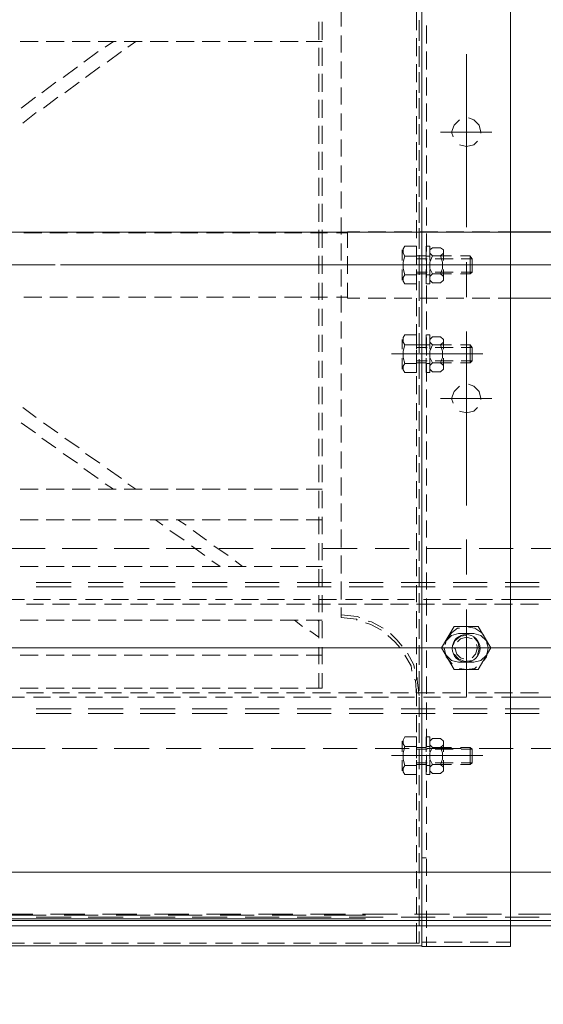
# Model space of a CAD drawing. Header units: millimetres. Extents: x -1574 to 74790, y -2818 to 13830.
# Tile 8 of 92: x 6283 to 6453, y 1398 to 1720. Entities that reach past the tile are written whole.
import ezdxf

# ---------------------------------------------------------------- set-up
doc = ezdxf.new("R2010")
doc.units = ezdxf.units.MM
doc.header["$MEASUREMENT"] = 0
doc.layers.get('0').update_dxf_attribs({"lineweight": 5})
doc.layers.add('A-CEILING-02', color=7, linetype='Continuous', lineweight=5, true_color=0xf27172)
doc.layers.add('RCP LAYOUT', color=9, linetype='Continuous', lineweight=13, true_color=0x808080)
doc.layers.add('ACMV-EQP-CHW', color=30, linetype='Continuous', true_color=0xff7f00)

# ---------------------------------------------------------------- blocks, each defined once
blk = doc.blocks.new('XR-CP-DS')
at = {"layer": 'A-CEILING-02', "true_color": 0x808080}
h = blk.add_hatch(dxfattribs=at)
h.set_pattern_fill('_USER', color=8, scale=600, double=1, pattern_type=0)
h.set_pattern_definition([(0, (9805, 1050), (0, 600), []), (90, (9805, 1050), (-600, 4e-14), [])])
h.paths.add_polyline_path([(200, 1050), (200, 2970), (4245, 2970), (4245, 3620), (5835, 3620), (5835, 2970), (9805, 2970), (9805, 1050)])
blk = doc.blocks.new('AHU-7.5TR-CARRIER')
at = {"layer": 'ACMV-EQP-CHW', "lineweight": 15}
for points in [[(-717.74, -237.83), (675.96, -237.83), (675.96, 0)], [(-718.91, -222.03), (704.92, -222.03), (704.92, -38.61)], [(-284.79, -213.55), (-284.79, -621.93)], [(-284.79, -213.55), (-255.82, -213.55)], [(-284.79, -215.01), (-280.11, -215.01)], [(-277.47, -215.01), (-271.63, -215.01)], [(-268.98, -215.01), (-263.15, -215.01)], [(-260.51, -215.01), (-255.82, -215.01)], [(-257.3, -213.55), (-257.3, -216.77)], [(-255.82, -213.55), (-255.82, -621.93)], [(-255.82, -213.84), (85.27, -213.84)], [(-255.82, -624.27), (-255.82, -213.84)], [(-254.07, -214.72), (-254.95, -214.72), (-247.92, -214.72)], [(-254.95, -218.52), (-254.95, -214.72)], [(-254.95, -214.72), (-254.95, -217.65)], [(-254.07, -214.72), (-254.07, -221.15)], [(-245, -214.72), (-239.45, -214.72)], [(-236.52, -214.72), (-230.96, -214.72)], [(-228.04, -214.72), (-222.48, -214.72)], [(-219.55, -214.72), (-213.99, -214.72)], [(-211.07, -214.72), (-205.51, -214.72)], [(-202.59, -214.72), (-197.03, -214.72)], [(-194.1, -214.72), (-188.55, -214.72)], [(-185.62, -214.72), (-180.06, -214.72)], [(-177.13, -214.72), (-171.58, -214.72)], [(-168.65, -214.72), (-163.09, -214.72)], [(-160.17, -214.72), (-154.61, -214.72)], [(-151.68, -214.72), (-146.13, -214.72)], [(-143.2, -214.72), (-137.64, -214.72)], [(-134.72, -214.72), (-129.16, -214.72)], [(-126.23, -214.72), (-120.67, -214.72)], [(-717.74, -220.27), (678.59, -220.27)], [(-257.3, -219.69), (-257.3, -225.25)], [(-254.95, -220.58), (-254.95, -226.13)], [(-254.95, -227), (-254.95, -221.45)], [(-287.42, -224.08), (-298.83, -224.08)], [(-270.44, -224.08), (-281.87, -224.08)], [(-253.49, -224.08), (-264.9, -224.08)], [(-254.07, -224.08), (-254.07, -229.64)], [(-236.52, -224.08), (-247.92, -224.08)], [(-237.4, -222.62), (67.13, -222.62)], [(-237.4, -223.79), (-223.94, -223.79)], [(-219.55, -224.08), (-230.97, -224.08)], [(-218.09, -223.79), (-206.97, -223.79)], [(-202.59, -224.08), (-213.71, -224.08)], [(-201.12, -223.79), (-190.01, -223.79)], [(-185.61, -224.08), (-196.73, -224.08)], [(-184.15, -223.79), (-173.04, -223.79)], [(-168.65, -224.08), (-179.77, -224.08)], [(-167.19, -223.79), (-156.07, -223.79)], [(-151.68, -224.08), (-162.8, -224.08)], [(-150.22, -223.79), (-139.11, -223.79)], [(-134.72, -224.08), (-145.83, -224.08)], [(-133.26, -223.79), (-122.13, -223.79)], [(-117.75, -224.08), (-128.87, -224.08)], [(-257.3, -228.18), (-257.3, -233.74)], [(-254.95, -229.05), (-254.95, -234.61)], [(-254.95, -235.49), (-254.95, -229.93)], [(-254.07, -232.56), (-254.07, -238.12)], [(-257.3, -236.66), (-257.3, -242.22)], [(-254.95, -237.54), (-254.95, -243.09)], [(-254.95, -243.98), (-254.95, -238.41)], [(-257.29, -242.51), (-255.82, -242.51)], [(-254.07, -241.05), (-254.07, -246.61)], [(-257.3, -245.14), (-257.3, -250.71)], [(-254.95, -246.02), (-254.95, -251.58)], [(-254.95, -252.46), (-254.95, -246.9)], [(-254.07, -249.53), (-254.07, -255.1)], [(-257.3, -253.63), (-257.3, -259.19)], [(-254.95, -254.5), (-254.95, -260.06)], [(-254.95, -260.94), (-254.95, -255.38)], [(-254.07, -258.02), (-254.07, -263.57)], [(-257.3, -262.11), (-257.3, -267.67)], [(-254.95, -262.99), (-254.95, -268.55)], [(-254.95, -269.43), (-254.95, -263.87)], [(-254.07, -266.5), (-254.07, -272.05)], [(-258.46, -269.72), (-258.46, -274.39)], [(-258.46, -269.72), (-257.3, -269.72)], [(-257.29, -274.4), (-257.29, -269.72)], [(-254.07, -274.4), (-254.07, -269.72)], [(-250.27, -269.72), (-254.07, -269.72)], [(-250.27, -272.64), (-249.69, -271.76), (-249.69, -270.59), (-250.27, -269.72)], [(-271.62, -278.49), (-271.62, -272.93), (-272.21, -273.52)], [(-268.41, -272.93), (-271.62, -272.93)], [(-259.92, -272.93), (-265.49, -272.93)], [(-261.97, -272.93), (-262.85, -272.06), (-262.85, -270.88), (-261.97, -270.01)], [(-262.85, -274.4), (-262.85, -271.17)], [(-259.34, -272.93), (-261.97, -272.93), (-262.56, -274.69), (-262.56, -276.74), (-261.97, -278.49), (-259.34, -278.49)], [(-259.34, -270.01), (-258.46, -270.88), (-258.46, -272.05), (-259.34, -272.93), (-258.46, -274.69), (-258.46, -276.73), (-259.34, -278.49), (-258.46, -279.37), (-258.46, -280.54), (-259.34, -281.42), (-261.97, -281.42)], [(-261.97, -270.01), (-259.34, -270.01)], [(-258.46, -274.4), (-258.46, -271.17)], [(-257.3, -272.64), (-258.46, -272.64)], [(-257.3, -270.59), (-257.3, -276.14)], [(-254.07, -272.93), (-257, -272.93)], [(-254.95, -271.47), (-254.95, -277.03)], [(-254.95, -277.91), (-254.95, -272.35)], [(-250.27, -278.78), (-249.69, -276.74), (-249.69, -274.69), (-250.27, -272.64), (-254.07, -272.64)], [(-249.39, -274.4), (-249.39, -270.88)], [(-245.89, -275.86), (-275.72, -275.86)], [(-268.7, -273.52), (-272.21, -273.52)], [(-271.62, -278.49), (-272.21, -277.91), (-272.21, -273.52)], [(-260.22, -273.52), (-266.07, -273.52)], [(-262.85, -275.86), (-250.26, -275.86)], [(-253.78, -275.86), (-261.97, -275.86)], [(-254.07, -273.52), (-257.59, -273.52)], [(-254.07, -274.98), (-254.07, -280.54)], [(-291.52, -278.2), (-302.64, -278.2)], [(-274.54, -278.2), (-285.66, -278.2)], [(-268.7, -277.91), (-272.21, -277.91)], [(-268.41, -278.49), (-271.62, -278.49)], [(-257.58, -278.2), (-268.7, -278.2)], [(-260.22, -277.91), (-266.07, -277.91)], [(-259.92, -278.49), (-265.49, -278.49)], [(-262.85, -280.25), (-262.85, -277.03)], [(-261.97, -281.42), (-262.85, -280.54), (-262.85, -279.37), (-261.97, -278.49)], [(-258.46, -277.03), (-258.46, -282.01)], [(-258.46, -280.25), (-258.46, -277.03)], [(-257.3, -278.78), (-258.46, -278.78)], [(-254.07, -277.91), (-257.59, -277.91)], [(-257.3, -279.08), (-257.3, -284.63)], [(-257.29, -282), (-257.29, -277.03)], [(-254.07, -278.49), (-257, -278.49)], [(-254.07, -282), (-254.07, -277.03)], [(-254.07, -278.78), (-250.27, -278.78), (-249.69, -279.66), (-249.69, -280.83), (-250.27, -282), (-254.07, -282)], [(-240.61, -278.2), (-251.73, -278.2)], [(-249.39, -280.54), (-249.39, -277.03)], [(-223.64, -278.2), (-234.77, -278.2)], [(-206.68, -278.2), (-217.79, -278.2)], [(-189.71, -278.2), (-200.83, -278.2)], [(-172.45, -278.2), (-183.86, -278.2)], [(-155.49, -278.2), (-166.9, -278.2)], [(-138.52, -278.2), (-149.93, -278.2)], [(-121.55, -278.2), (-132.96, -278.2)], [(-258.46, -282), (-257.3, -282)], [(-254.95, -279.96), (-254.95, -285.51)], [(-254.95, -286.39), (-254.95, -280.83)], [(-254.07, -283.46), (-254.07, -289.02)], [(-257.3, -287.56), (-257.3, -293.12)], [(-254.95, -288.44), (-254.95, -294)], [(-283.03, -289.61), (-294.15, -289.61)], [(-283.03, -291.07), (-294.15, -291.07)], [(-266.06, -289.61), (-277.18, -289.61)], [(-266.06, -291.07), (-277.18, -291.07)], [(-249.1, -289.61), (-260.21, -289.61)], [(-249.1, -291.07), (-260.21, -291.07)], [(-254.95, -294.88), (-254.95, -289.31)], [(-254.07, -291.95), (-254.07, -297.51)], [(-232.13, -289.61), (-243.25, -289.61)], [(-232.13, -291.07), (-243.25, -291.07)], [(-215.17, -289.61), (-226.29, -289.61)], [(-215.17, -291.07), (-226.29, -291.07)], [(-198.19, -289.61), (-209.3, -289.61)], [(-198.19, -291.07), (-209.3, -291.07)], [(-180.94, -289.61), (-192.35, -289.61)], [(-180.94, -291.07), (-192.35, -291.07)], [(-163.97, -289.61), (-175.38, -289.61)], [(-163.97, -291.07), (-175.38, -291.07)], [(-147.01, -289.61), (-158.41, -289.61)], [(-147.01, -291.07), (-158.41, -291.07)], [(-130.03, -289.61), (-141.45, -289.61)], [(-130.03, -291.07), (-141.45, -291.07)], [(-281.87, -294.88), (-359.68, -294.88)], [(-273.38, -294.88), (-278.93, -294.88)], [(-264.9, -294.88), (-270.44, -294.88)], [(-270.44, -295.17), (-270.44, -323.54)], [(-256.41, -294.88), (-261.97, -294.88)], [(-254.95, -295.46), (-254.36, -300.43), (-254.36, -301.31)], [(-254.07, -295.46), (-253.79, -300.43), (-253.49, -300.72)], [(-247.92, -294.88), (-253.49, -294.88)], [(-239.45, -294.88), (-245, -294.88)], [(-230.97, -294.88), (-236.52, -294.88)], [(-222.48, -294.88), (-228.04, -294.88)], [(-213.99, -294.88), (-219.55, -294.88)], [(-205.51, -294.88), (-211.07, -294.88)], [(-197.02, -294.88), (-202.59, -294.88)], [(-188.54, -294.88), (-194.1, -294.88)], [(-180.06, -294.88), (-185.62, -294.88)], [(-171.58, -294.88), (-177.13, -294.88)], [(-163.09, -294.88), (-168.65, -294.88)], [(-154.61, -294.88), (-160.17, -294.88)], [(-146.12, -294.88), (-151.68, -294.88)], [(-137.63, -294.88), (-143.2, -294.88)], [(-129.16, -294.88), (-134.72, -294.88)], [(-120.67, -294.88), (-126.23, -294.88)], [(-288.01, -296.34), (-293.85, -296.34)], [(-279.52, -296.34), (-285.37, -296.34)], [(-271.05, -296.34), (-276.89, -296.34)], [(-262.56, -296.34), (-268.41, -296.34)], [(-254.07, -296.34), (-259.92, -296.34)], [(-257.3, -296.04), (-257.3, -301.61)], [(-254.95, -296.92), (-254.95, -302.48)], [(-254.95, -303.36), (-254.95, -297.8)], [(-245.59, -296.34), (-251.44, -296.34)], [(-237.1, -296.34), (-242.95, -296.34)], [(-228.63, -296.34), (-234.47, -296.34)], [(-220.14, -296.34), (-225.99, -296.34)], [(-223.35, -302.77), (-223.35, -297.8), (-218.09, -297.8)], [(-222.19, -297.8), (-222.19, -302.77)], [(-211.65, -296.34), (-217.5, -296.34)], [(-215.45, -297.8), (-209.61, -297.8)], [(-203.17, -296.34), (-209.02, -296.34)], [(-206.97, -297.8), (-201.12, -297.8)], [(-194.69, -296.34), (-200.25, -296.34)], [(-198.48, -297.8), (-192.64, -297.8)], [(-186.21, -296.34), (-191.76, -296.34)], [(-190, -297.8), (-184.15, -297.8)], [(-177.72, -296.34), (-183.27, -296.34)], [(-181.53, -297.8), (-175.67, -297.8)], [(-169.24, -296.34), (-174.8, -296.34)], [(-173.04, -297.8), (-167.19, -297.8)], [(-160.75, -296.34), (-166.32, -296.34)], [(-164.55, -297.8), (-158.71, -297.8)], [(-152.27, -296.34), (-157.83, -296.34)], [(-156.07, -297.8), (-150.22, -297.8)], [(-143.79, -296.34), (-149.34, -296.34)], [(-147.59, -297.8), (-141.74, -297.8)], [(-135.3, -296.34), (-140.86, -296.34)], [(-139.11, -297.8), (-133.26, -297.8)], [(-126.82, -296.34), (-132.37, -296.34)], [(-130.62, -297.8), (-124.77, -297.8)], [(-270.44, -300.72), (-270.44, -320.91)], [(-254.07, -300.43), (-254.07, -305.99)], [(-274.26, -303.94), (-278.35, -310.97), (-274.26, -317.98)], [(-274.26, -303.94), (-266.36, -303.94)], [(-268.11, -304.24), (-270.44, -303.95), (-273.09, -304.24), (-273.67, -304.82)], [(-266.36, -317.98), (-262.27, -310.97), (-266.36, -303.94)], [(-257.3, -304.53), (-257.3, -310.09)], [(-253.49, -304.24), (-253.2, -305.41), (-251.15, -309.21)], [(-252.61, -303.36), (-252.32, -305.11), (-250.27, -308.62)], [(-276.01, -306.87), (-276.89, -308.04), (-277.47, -310.97), (-277.18, -312.43)], [(-272.79, -306.28), (-275.13, -306.87), (-276.89, -308.62), (-277.18, -309.51)], [(-272.21, -307.75), (-273.38, -308.92), (-273.96, -310.97), (-273.68, -312.14)], [(-272.79, -306.28), (-267.82, -306.28)], [(-266.36, -308.92), (-267.82, -307.45), (-269.87, -306.57), (-272.21, -306.87)], [(-266.65, -310.67), (-266.65, -310.97), (-267.23, -308.92), (-268.41, -307.75), (-269.57, -307.45)], [(-263.43, -309.5), (-263.72, -308.62), (-265.49, -306.87), (-267.82, -306.28)], [(-263.14, -310.67), (-263.14, -310.97), (-263.73, -308.04), (-265.49, -305.99), (-265.77, -305.69)], [(-254.95, -305.41), (-254.95, -310.96)], [(-254.95, -311.84), (-254.95, -306.28)], [(-223.35, -305.7), (-223.35, -311.25)], [(-222.19, -305.7), (-222.19, -311.25)], [(-273.68, -310.97), (-330.43, -310.97)], [(-237.69, -310.97), (-294.15, -310.97)], [(-288.31, -310.97), (-252.32, -310.97)], [(-273.96, -308.62), (-274.54, -310.67), (-274.26, -312.72), (-272.79, -314.48)], [(-251.15, -310.97), (-262.56, -310.97)], [(-254.07, -308.92), (-254.07, -314.48)], [(-248.81, -310.97), (-247.05, -313.01), (-244.71, -315.06)], [(-183.27, -310.97), (-239.74, -310.97)], [(-215.17, -310.97), (-226.28, -310.97)], [(-223.35, -308.62), (-218.09, -308.62)], [(-215.45, -308.62), (-209.61, -308.62)], [(-206.97, -308.62), (-201.12, -308.62)], [(-147.01, -310.97), (-203.75, -310.97)], [(-198.48, -308.62), (-192.64, -308.62)], [(-190, -308.62), (-184.15, -308.62)], [(-181.53, -308.62), (-175.67, -308.62)], [(-173.04, -308.62), (-167.19, -308.62)], [(-160.46, -310.97), (-171.87, -310.97)], [(-164.55, -308.62), (-158.71, -308.62)], [(-156.07, -308.62), (-150.22, -308.62)], [(-92.59, -310.97), (-149.34, -310.97)], [(-147.59, -308.62), (-141.74, -308.62)], [(-139.11, -308.62), (-133.26, -308.62)], [(-124.48, -310.97), (-135.89, -310.97)], [(-130.62, -308.62), (-124.77, -308.62)], [(-277.18, -312.14), (-276.89, -313.31), (-275.13, -315.06), (-272.79, -315.65)], [(-272.21, -313.89), (-270.45, -314.48), (-268.41, -313.89), (-267.52, -313.01)], [(-270.16, -315.06), (-268.41, -314.76), (-266.65, -313.3), (-266.07, -311.84)], [(-268.11, -317.4), (-267.52, -317.4), (-265.49, -315.94), (-264.02, -313.59)], [(-267.82, -315.65), (-265.49, -315.06), (-263.73, -313.3), (-263.43, -312.13)], [(-257.3, -313.01), (-257.3, -318.57)], [(-254.95, -313.89), (-254.95, -319.45)], [(-249.39, -311.55), (-247.64, -313.6), (-245.59, -315.65)], [(-223.35, -314.18), (-223.35, -319.74)], [(-222.19, -314.18), (-222.19, -319.74)], [(-219.26, -316.52), (-222.19, -314.48)], [(-276.01, -315.06), (-275.42, -315.94), (-273.08, -317.4), (-271.05, -317.69)], [(-272.79, -315.65), (-267.82, -315.65)], [(-254.95, -320.33), (-254.95, -314.76)], [(-254.07, -317.4), (-254.07, -322.95)], [(-243.25, -317.4), (-239.45, -319.45), (-238.27, -319.74)], [(-242.67, -316.81), (-239.15, -318.57), (-237.4, -319.16)], [(-274.26, -317.98), (-266.36, -317.98)], [(-235.64, -320.91), (-234.77, -321.2), (-229.5, -321.79)], [(-234.77, -320.03), (-234.47, -320.33), (-229.5, -320.91), (-229.5, -324.13)], [(-223.35, -320.03), (-218.09, -320.03)], [(-221.89, -320.03), (-222.19, -319.74)], [(-214.28, -320.03), (-216.92, -317.98)], [(-215.45, -320.03), (-209.61, -320.03)], [(-206.97, -320.03), (-201.12, -320.03)], [(-198.48, -320.03), (-192.64, -320.03)], [(-190, -320.03), (-184.15, -320.03)], [(-181.53, -320.03), (-175.67, -320.03)], [(-173.04, -320.03), (-167.19, -320.03)], [(-164.55, -320.03), (-158.71, -320.03)], [(-156.07, -320.03), (-150.22, -320.03)], [(-147.59, -320.03), (-141.74, -320.03)], [(-139.11, -320.03), (-133.26, -320.03)], [(-130.62, -320.03), (-124.77, -320.03)], [(-257.3, -321.5), (-257.3, -327.05)], [(-254.95, -322.37), (-254.95, -327.93)], [(-254.95, -328.81), (-254.95, -323.25)], [(-223.35, -322.66), (-223.35, -328.22)], [(-222.19, -322.66), (-222.19, -328.22)], [(-363.19, -326.77), (-284.79, -326.77)], [(-293.85, -325.29), (-288.01, -325.29)], [(-285.37, -325.29), (-279.52, -325.29)], [(-284.79, -326.77), (-281.87, -326.77)], [(-278.93, -326.77), (-273.38, -326.77)], [(-276.89, -325.29), (-271.05, -325.29)], [(-270.44, -326.77), (-264.9, -326.77)], [(-268.41, -325.29), (-262.56, -325.29)], [(-261.97, -326.77), (-256.41, -326.77)], [(-259.92, -325.29), (-254.07, -325.29)], [(-254.07, -325.89), (-254.07, -331.44)], [(-253.49, -326.77), (-247.92, -326.77)], [(-251.44, -325.29), (-245.59, -325.29)], [(-245, -326.77), (-239.44, -326.77)], [(-242.95, -325.29), (-237.1, -325.29)], [(-236.52, -326.77), (-230.96, -326.77)], [(-234.47, -325.29), (-228.63, -325.29)], [(-229.5, -326.77), (-229.5, -332.61)], [(-228.04, -326.77), (-222.48, -326.77)], [(-225.98, -325.29), (-220.14, -325.29)], [(-219.55, -326.77), (-213.99, -326.77)], [(-217.51, -325.29), (-211.65, -325.29)], [(-211.07, -326.77), (-205.51, -326.77)], [(-209.02, -325.29), (-203.17, -325.29)], [(-202.59, -326.77), (-197.03, -326.77)], [(-200.25, -325.29), (-194.69, -325.29)], [(-194.1, -326.77), (-188.54, -326.77)], [(-191.76, -325.29), (-186.21, -325.29)], [(-185.62, -326.77), (-180.05, -326.77)], [(-183.27, -325.29), (-177.72, -325.29)], [(-177.13, -326.77), (-171.58, -326.77)], [(-174.8, -325.29), (-169.24, -325.29)], [(-168.65, -326.77), (-163.09, -326.77)], [(-166.32, -325.29), (-160.75, -325.29)], [(-160.17, -326.77), (-154.61, -326.77)], [(-157.83, -325.29), (-152.27, -325.29)], [(-151.68, -326.77), (-146.13, -326.77)], [(-149.34, -325.29), (-143.79, -325.29)], [(-143.2, -326.77), (-137.64, -326.77)], [(-140.86, -325.29), (-135.3, -325.29)], [(-134.72, -326.77), (-129.16, -326.77)], [(-132.38, -325.29), (-126.82, -325.29)], [(-126.23, -326.77), (-120.67, -326.77)], [(-257.3, -329.98), (-257.3, -335.53)], [(-283.03, -330.86), (-294.15, -330.86)], [(-283.03, -332.32), (-294.15, -332.32)], [(-266.06, -330.86), (-277.18, -330.86)], [(-266.06, -332.32), (-277.18, -332.32)], [(-249.1, -330.86), (-260.21, -330.86)], [(-249.1, -332.32), (-260.21, -332.32)], [(-254.95, -330.86), (-254.95, -336.41)], [(-254.95, -337.29), (-254.95, -331.73)], [(-232.13, -330.86), (-243.25, -330.86)], [(-232.13, -332.32), (-243.25, -332.32)], [(-215.17, -330.86), (-226.29, -330.86)], [(-215.17, -332.32), (-226.29, -332.32)], [(-223.35, -331.15), (-223.35, -336.71)], [(-222.19, -331.15), (-222.19, -336.71)], [(-198.19, -330.86), (-209.3, -330.86)], [(-198.19, -332.32), (-209.3, -332.32)], [(-180.94, -330.86), (-192.35, -330.86)], [(-180.94, -332.32), (-192.35, -332.32)], [(-163.97, -330.86), (-175.38, -330.86)], [(-163.97, -332.32), (-175.38, -332.32)], [(-147.01, -330.86), (-158.41, -330.86)], [(-147.01, -332.32), (-158.41, -332.32)], [(-130.03, -330.86), (-141.45, -330.86)], [(-130.03, -332.32), (-141.45, -332.32)], [(-270.44, -334.95), (-270.44, -346.36)], [(-254.07, -334.37), (-254.07, -339.92)], [(-229.5, -335.25), (-229.5, -341.1)], [(-257.3, -338.46), (-257.3, -344.01)], [(-254.95, -339.34), (-254.95, -344.9)], [(-254.95, -345.77), (-254.95, -340.22)], [(-223.35, -337.58), (-218.09, -337.58)], [(-223.35, -339.63), (-223.35, -345.19)], [(-222.19, -339.63), (-222.19, -345.19)], [(-215.45, -337.58), (-209.61, -337.58)], [(-206.97, -337.58), (-201.12, -337.58)], [(-198.48, -337.58), (-192.64, -337.58)], [(-194.98, -339.34), (-197.32, -337.58)], [(-190, -337.58), (-184.15, -337.58)], [(-187.37, -339.34), (-190, -337.58)], [(-181.53, -337.58), (-175.67, -337.58)], [(-173.04, -337.58), (-167.19, -337.58)], [(-164.55, -337.58), (-158.71, -337.58)], [(-156.07, -337.58), (-150.22, -337.58)], [(-147.59, -337.58), (-141.74, -337.58)], [(-139.11, -337.58), (-133.26, -337.58)], [(-130.62, -337.58), (-124.77, -337.58)], [(-291.52, -343.43), (-302.64, -343.43)], [(-274.54, -343.43), (-285.66, -343.43)], [(-257.58, -343.43), (-268.7, -343.43)], [(-254.07, -342.85), (-254.07, -348.41)], [(-240.61, -343.43), (-251.73, -343.43)], [(-223.64, -343.43), (-234.77, -343.43)], [(-206.68, -343.43), (-217.79, -343.43)], [(-189.71, -343.43), (-200.83, -343.43)], [(-187.96, -344.31), (-192.64, -341.1)], [(-180.64, -344.31), (-185.03, -341.1)], [(-172.45, -343.43), (-183.86, -343.43)], [(-155.49, -343.43), (-166.9, -343.43)], [(-138.52, -343.43), (-149.93, -343.43)], [(-121.55, -343.43), (-132.96, -343.43)], [(-229.5, -343.72), (-229.5, -349.58)], [(-181.23, -349.29), (-185.62, -346.07)], [(-173.63, -349.29), (-178.31, -346.07)], [(-257.3, -346.94), (-257.3, -352.5)], [(-254.95, -347.82), (-254.95, -353.39)], [(-254.95, -354.26), (-254.95, -348.7)], [(-223.35, -348.12), (-223.35, -353.68)], [(-222.19, -348.12), (-222.19, -353.68)], [(-254.07, -351.33), (-254.07, -356.89)], [(-229.5, -352.21), (-229.5, -358.06)], [(-223.35, -352.8), (-218.09, -352.8)], [(-215.45, -352.8), (-209.61, -352.8)], [(-206.97, -352.8), (-201.12, -352.8)], [(-198.48, -352.8), (-192.64, -352.8)], [(-190, -352.8), (-184.15, -352.8)], [(-181.53, -352.8), (-175.67, -352.8)], [(-176.26, -352.8), (-178.89, -351.04)], [(-173.04, -352.8), (-167.19, -352.8)], [(-168.94, -352.8), (-171.29, -351.04)], [(-164.55, -352.8), (-158.71, -352.8)], [(-156.07, -352.8), (-150.22, -352.8)], [(-147.59, -352.8), (-141.74, -352.8)], [(-139.11, -352.8), (-133.26, -352.8)], [(-130.62, -352.8), (-124.77, -352.8)], [(-257.3, -355.43), (-257.3, -360.99)], [(-254.95, -356.31), (-254.95, -361.87)], [(-270.44, -357.47), (-270.44, -414.23)], [(-254.95, -362.74), (-254.95, -357.18)], [(-223.35, -356.6), (-223.35, -362.16)], [(-222.19, -356.6), (-222.19, -362.16)], [(-254.07, -359.81), (-254.07, -365.38)], [(-229.5, -360.69), (-229.5, -366.54)], [(-223.35, -362.74), (-218.09, -362.74)], [(-215.45, -362.74), (-209.61, -362.74)], [(-206.97, -362.74), (-201.12, -362.74)], [(-198.48, -362.74), (-192.64, -362.74)], [(-190, -362.74), (-184.15, -362.74)], [(-181.53, -362.74), (-175.67, -362.74)], [(-173.04, -362.74), (-167.19, -362.74)], [(-164.55, -362.74), (-158.71, -362.74)], [(-159.87, -364.5), (-162.5, -362.74)], [(-156.07, -362.74), (-150.22, -362.74)], [(-152.56, -364.5), (-155.19, -362.74)], [(-147.59, -362.74), (-141.74, -362.74)], [(-139.11, -362.74), (-133.26, -362.74)], [(-130.62, -362.74), (-124.77, -362.74)], [(-257.3, -363.91), (-257.3, -369.47)], [(-254.95, -364.79), (-254.95, -370.35)], [(-254.95, -371.23), (-254.95, -365.67)], [(-223.35, -365.08), (-223.35, -370.64)], [(-222.19, -365.08), (-222.19, -370.64)], [(-254.07, -368.3), (-254.07, -373.86)], [(-153.15, -369.47), (-157.83, -366.25)], [(-145.54, -369.47), (-150.22, -366.25)], [(-257.3, -372.4), (-257.3, -378.25)], [(-229.5, -369.47), (-229.5, -375.03)], [(-146.13, -374.44), (-150.81, -371.23)], [(-138.82, -374.44), (-143.49, -371.23)], [(-254.95, -373.27), (-254.95, -378.83)], [(-254.95, -379.71), (-254.95, -374.15)], [(-223.35, -373.56), (-223.35, -379.12)], [(-222.19, -373.56), (-222.19, -379.12)], [(-254.07, -376.79), (-254.07, -382.34)], [(-229.5, -377.95), (-229.5, -383.51)], [(-139.39, -379.42), (-144.08, -376.2)], [(-131.8, -379.42), (-136.47, -376.2)], [(-257.3, -380.88), (-257.3, -386.73)], [(-254.95, -381.76), (-254.95, -387.32)], [(-223.35, -382.05), (-223.35, -387.61)], [(-222.19, -382.05), (-222.19, -387.61)], [(-132.38, -384.39), (-137.06, -381.17)], [(-125.07, -384.39), (-129.75, -381.17)], [(-254.95, -388.19), (-254.95, -382.64)], [(-254.07, -385.26), (-254.07, -390.82)], [(-268.11, -388.19), (-270.44, -387.61), (-272.79, -388.19), (-273.96, -389.37)], [(-229.5, -386.44), (-229.5, -391.99)], [(-125.65, -389.37), (-130.03, -386.14)], [(-268.11, -396.38), (-266.36, -394.63), (-265.49, -392.29), (-266.06, -390.82)], [(-257.3, -389.37), (-257.3, -395.21)], [(-254.95, -390.24), (-254.95, -395.8)], [(-254.95, -396.68), (-254.95, -391.12)], [(-223.35, -390.53), (-223.35, -396.09)], [(-222.19, -390.53), (-222.19, -396.09)], [(-278.65, -392.29), (-261.97, -392.29)], [(-275.13, -392), (-275.13, -392.29), (-274.54, -394.63), (-272.79, -396.39), (-271.05, -396.97)], [(-254.07, -393.75), (-254.07, -399.61)], [(-229.5, -394.93), (-229.5, -400.48)], [(-257.3, -397.84), (-257.3, -403.7)], [(-261.97, -403.98), (-262.85, -403.11), (-262.85, -401.94), (-261.97, -401.06)], [(-259.34, -401.06), (-258.46, -401.94), (-258.46, -403.11), (-259.34, -403.99), (-258.46, -405.75), (-258.46, -407.79), (-259.34, -409.84), (-258.46, -410.72), (-258.46, -411.6), (-259.34, -412.47), (-261.97, -412.47)], [(-261.97, -401.06), (-259.34, -401.06)], [(-258.46, -400.77), (-258.46, -405.45)], [(-258.46, -400.77), (-257.3, -400.77)], [(-257.29, -405.45), (-257.29, -400.77)], [(-254.95, -398.72), (-254.95, -404.29)], [(-254.95, -405.16), (-254.95, -399.61)], [(-254.07, -405.45), (-254.07, -400.77)], [(-250.27, -400.77), (-254.07, -400.77)], [(-250.27, -403.7), (-249.69, -402.82), (-249.69, -401.65), (-250.27, -400.77)], [(-223.35, -399.02), (-223.35, -404.58)], [(-222.19, -399.02), (-222.19, -404.58)], [(-271.62, -409.84), (-271.62, -403.98), (-272.21, -404.58)], [(-268.7, -404.58), (-272.21, -404.58)], [(-271.62, -409.84), (-272.21, -408.96), (-272.21, -404.58)], [(-268.41, -403.98), (-271.62, -403.98)], [(-260.22, -404.58), (-266.07, -404.58)], [(-259.92, -403.98), (-265.49, -403.98)], [(-262.85, -405.45), (-262.85, -402.23)], [(-259.34, -403.98), (-261.97, -403.98), (-262.56, -405.75), (-262.56, -407.8), (-261.97, -409.84), (-259.34, -409.84)], [(-258.46, -405.45), (-258.46, -402.23)], [(-257.3, -403.69), (-258.46, -403.69)], [(-254.07, -404.58), (-257.59, -404.58)], [(-254.07, -403.98), (-257, -403.98)], [(-254.07, -402.24), (-254.07, -408.08)], [(-250.27, -409.84), (-249.69, -407.8), (-249.69, -405.75), (-250.27, -403.7), (-254.07, -403.7)], [(-249.39, -405.45), (-249.39, -401.94)], [(-229.5, -403.41), (-229.5, -408.97)], [(-245.89, -406.92), (-275.72, -406.92)], [(-262.85, -406.91), (-250.26, -406.91)], [(-253.78, -406.92), (-261.97, -406.92)], [(-257.3, -406.33), (-257.3, -412.18)], [(-254.95, -407.21), (-254.95, -412.77)], [(-223.35, -407.5), (-223.35, -413.06)], [(-222.19, -407.5), (-222.19, -413.06)], [(-268.7, -408.96), (-272.21, -408.96)], [(-268.41, -409.84), (-271.62, -409.84)], [(-260.21, -408.96), (-266.06, -408.96)], [(-259.92, -409.84), (-265.49, -409.84)], [(-262.85, -411.31), (-262.85, -408.38)], [(-261.97, -412.47), (-262.85, -411.6), (-262.85, -410.72), (-261.97, -409.84)], [(-258.46, -408.38), (-258.46, -413.06)], [(-258.46, -411.31), (-258.46, -408.38)], [(-257.3, -409.84), (-258.46, -409.84)], [(-254.07, -408.96), (-257.58, -408.96)], [(-257.29, -413.06), (-257.29, -408.38)], [(-254.07, -409.84), (-257, -409.84)], [(-254.95, -413.64), (-254.95, -408.08)], [(-254.07, -413.06), (-254.07, -408.38)], [(-254.07, -409.84), (-250.27, -409.84), (-249.69, -410.72), (-249.69, -412.18), (-250.27, -413.06), (-254.07, -413.06)], [(-254.07, -410.72), (-254.07, -416.57)], [(-249.39, -411.6), (-249.39, -408.38)], [(-258.46, -413.06), (-257.3, -413.06)], [(-229.5, -411.89), (-229.5, -417.44)], [(-257.3, -414.82), (-257.3, -420.66)], [(-254.95, -415.69), (-254.95, -421.25)], [(-254.95, -422.13), (-254.95, -416.57)], [(-223.35, -415.98), (-223.35, -421.55)], [(-222.19, -415.98), (-222.19, -421.55)], [(-254.07, -419.2), (-254.07, -425.05)], [(-229.5, -420.37), (-229.5, -425.93)], [(-257.3, -423.3), (-257.3, -429.14)], [(-284.79, -425.05), (-311.12, -425.05)], [(-280.69, -425.05), (-284.79, -425.05)], [(-272.21, -425.05), (-278.06, -425.05)], [(-270.44, -425.34), (-270.44, -436.76)], [(-263.72, -425.05), (-269.57, -425.05)], [(-255.24, -425.05), (-261.09, -425.05)], [(-254.95, -424.18), (-254.95, -429.73)], [(-254.95, -430.61), (-254.95, -425.05)], [(-246.76, -425.05), (-252.61, -425.05)], [(-238.27, -425.05), (-244.13, -425.05)], [(-231.26, -425.34), (-231.54, -425.34), (-231.54, -425.05), (-235.64, -425.05)], [(-231.54, -430.03), (-231.54, -425.05)], [(-228.04, -425.34), (-231.25, -425.34)], [(-219.55, -425.34), (-225.1, -425.34)], [(-223.35, -424.47), (-223.35, -430.03)], [(-222.19, -424.47), (-222.19, -430.03)], [(-211.07, -425.34), (-216.63, -425.34)], [(-202.59, -425.34), (-208.15, -425.34)], [(-194.1, -425.34), (-199.66, -425.34)], [(-185.62, -425.34), (-191.17, -425.34)], [(-177.13, -425.34), (-182.7, -425.34)], [(-168.65, -425.34), (-174.21, -425.34)], [(-160.17, -425.34), (-165.73, -425.34)], [(-151.68, -425.34), (-157.24, -425.34)], [(-143.2, -425.34), (-148.76, -425.34)], [(-134.42, -425.34), (-140.28, -425.34)], [(-125.95, -425.34), (-131.8, -425.34)], [(-261.97, -432.95), (-262.85, -432.07), (-262.85, -430.9), (-261.97, -430.03)], [(-259.34, -430.03), (-258.46, -430.9), (-258.46, -432.07), (-259.34, -432.95), (-258.46, -434.7), (-258.46, -436.76), (-259.34, -438.81), (-258.46, -439.68), (-258.46, -440.85), (-259.34, -441.44), (-261.97, -441.44)], [(-261.97, -430.03), (-259.34, -430.03)], [(-258.46, -429.73), (-258.46, -434.41)], [(-258.46, -429.73), (-257.3, -429.73)], [(-257.29, -434.41), (-257.29, -429.73)], [(-254.07, -427.68), (-254.07, -433.54)], [(-254.07, -434.41), (-254.07, -429.73)], [(-250.27, -429.73), (-254.07, -429.73)], [(-250.27, -432.66), (-249.69, -431.78), (-249.69, -430.61), (-250.27, -429.73)], [(-229.5, -428.85), (-229.5, -434.41)], [(-271.62, -438.81), (-271.62, -432.95), (-272.21, -433.54)], [(-268.7, -433.54), (-272.21, -433.54)], [(-271.62, -438.8), (-272.21, -437.93), (-272.21, -433.54)], [(-268.41, -432.95), (-271.62, -432.95)], [(-260.22, -433.54), (-266.07, -433.54)], [(-259.92, -432.95), (-265.49, -432.95)], [(-262.85, -434.41), (-262.85, -431.2)], [(-259.34, -432.95), (-261.97, -432.95), (-262.56, -434.7), (-262.56, -436.76), (-261.97, -438.81), (-259.34, -438.81)], [(-258.46, -434.41), (-258.46, -431.2)], [(-257.3, -432.66), (-258.46, -432.66)], [(-254.07, -433.54), (-257.59, -433.54)], [(-257.3, -431.78), (-257.3, -437.63)], [(-254.07, -432.95), (-257, -432.95)], [(-254.95, -432.66), (-254.95, -438.51)], [(-254.95, -439.09), (-254.95, -433.54)], [(-250.27, -438.81), (-249.69, -436.76), (-249.69, -434.7), (-250.27, -432.66), (-254.07, -432.66)], [(-249.39, -434.41), (-249.39, -430.9)], [(-231.54, -438.8), (-231.54, -432.95)], [(-223.35, -432.95), (-223.35, -438.81)], [(-222.19, -432.95), (-222.19, -438.81)], [(-306.43, -435.88), (-234.18, -435.88)], [(-228.63, -435.87), (-285.37, -435.87)], [(-245.89, -435.87), (-275.72, -435.87)], [(-272.21, -435.87), (-223.07, -435.87)], [(-266.65, -435.87), (-237.98, -435.87)], [(-253.78, -435.87), (-261.97, -435.87)], [(-254.07, -436.17), (-254.07, -442.02)], [(-226.87, -435.87), (-215.45, -435.87)], [(-223.35, -435.87), (-215.45, -435.87)], [(-206.09, -435.87), (-217.22, -435.87)], [(-213.12, -435.87), (-210.78, -435.87)], [(-208.73, -435.87), (-197.32, -435.87)], [(-204.04, -435.87), (-147.59, -435.87)], [(-194.98, -435.87), (-192.64, -435.87)], [(-137.93, -435.87), (-194.69, -435.87)], [(-190.59, -435.87), (-179.19, -435.87)], [(-176.84, -435.87), (-174.8, -435.87)], [(-172.45, -435.87), (-161.04, -435.87)], [(-158.71, -435.87), (-156.65, -435.87)], [(-154.32, -435.87), (-142.91, -435.87)], [(-140.57, -435.87), (-138.52, -435.87)], [(-136.17, -435.87), (-124.77, -435.87)], [(-136.17, -435.87), (-124.77, -435.87)], [(-115.41, -435.87), (-126.82, -435.87)], [(-268.7, -437.93), (-272.21, -437.93)], [(-268.41, -438.81), (-271.62, -438.81)], [(-260.21, -437.93), (-266.06, -437.93)], [(-259.92, -438.81), (-265.49, -438.81)], [(-262.85, -440.27), (-262.85, -437.34)], [(-261.97, -441.43), (-262.85, -440.85), (-262.85, -439.68), (-261.97, -438.81)], [(-258.46, -437.34), (-258.46, -442.02)], [(-258.46, -440.27), (-258.46, -437.34)], [(-257.3, -438.8), (-258.46, -438.8)], [(-254.07, -437.93), (-257.58, -437.93)], [(-257.29, -442.02), (-257.29, -437.34)], [(-254.07, -438.81), (-257, -438.81)], [(-254.07, -442.02), (-254.07, -437.34)], [(-254.07, -438.8), (-250.27, -438.8), (-249.69, -439.68), (-249.69, -441.14), (-250.27, -442.02), (-254.07, -442.02)], [(-249.39, -440.85), (-249.39, -437.34)], [(-229.5, -437.34), (-229.5, -442.9)], [(-258.46, -442.02), (-257.3, -442.02)], [(-257.3, -440.27), (-257.3, -446.12)], [(-254.95, -441.14), (-254.95, -447)], [(-254.95, -447.87), (-254.95, -442.02)], [(-231.54, -441.43), (-231.54, -446.7), (-235.64, -446.7)], [(-223.35, -441.43), (-223.35, -447.29)], [(-222.19, -441.43), (-222.19, -447.29)], [(-254.07, -444.65), (-254.07, -450.5)], [(-231.25, -446.41), (-231.54, -446.41), (-231.54, -446.7)], [(-228.04, -446.41), (-231.25, -446.41)], [(-229.5, -445.82), (-229.5, -451.38)], [(-219.55, -446.41), (-225.1, -446.41)], [(-211.07, -446.41), (-216.63, -446.41)], [(-202.59, -446.41), (-208.15, -446.41)], [(-194.1, -446.41), (-199.66, -446.41)], [(-185.62, -446.41), (-191.17, -446.41)], [(-177.13, -446.41), (-182.7, -446.41)], [(-168.65, -446.41), (-174.21, -446.41)], [(-160.17, -446.41), (-165.73, -446.41)], [(-151.68, -446.41), (-157.24, -446.41)], [(-143.2, -446.41), (-148.76, -446.41)], [(-134.42, -446.41), (-140.28, -446.41)], [(-125.95, -446.41), (-131.8, -446.41)], [(-284.79, -446.7), (-311.12, -446.7)], [(-280.69, -446.7), (-284.79, -446.7)], [(-272.21, -446.7), (-278.06, -446.7)], [(-270.44, -448.16), (-270.44, -504.63)], [(-263.72, -446.7), (-269.57, -446.7)], [(-255.24, -446.7), (-261.09, -446.7)], [(-257.3, -448.75), (-257.3, -454.6)], [(-246.76, -446.7), (-252.61, -446.7)], [(-238.27, -446.7), (-244.13, -446.7)], [(-254.95, -449.62), (-254.95, -455.48)], [(-254.95, -456.35), (-254.95, -450.5)], [(-223.35, -449.92), (-223.35, -455.77)], [(-222.19, -449.92), (-222.19, -455.77)], [(-254.07, -453.14), (-254.07, -458.99)], [(-229.5, -454.31), (-229.5, -459.86)], [(-257.3, -457.23), (-257.3, -463.08)], [(-254.95, -458.11), (-254.95, -463.96)], [(-254.95, -464.84), (-254.95, -458.99)], [(-223.35, -458.4), (-223.35, -464.25)], [(-222.19, -458.4), (-222.19, -464.25)], [(-254.07, -461.62), (-254.07, -467.47)], [(-229.5, -462.79), (-229.5, -468.35)], [(-257.3, -465.72), (-257.3, -471.57)], [(-254.95, -466.59), (-254.95, -472.44)], [(-254.95, -473.33), (-254.95, -467.47)], [(-223.35, -466.88), (-223.35, -472.74)], [(-222.19, -466.88), (-222.19, -472.74)], [(-254.07, -470.11), (-254.07, -475.95)], [(-229.5, -471.28), (-229.5, -476.83)], [(-268.11, -475.08), (-270.44, -474.49), (-272.79, -475.08), (-273.96, -476.24)], [(-257.3, -474.2), (-257.3, -480.05)], [(-254.95, -475.08), (-254.95, -480.92)], [(-268.11, -483.27), (-266.36, -481.51), (-265.49, -479.17), (-266.06, -477.71)], [(-254.95, -481.81), (-254.95, -475.95)], [(-223.35, -475.37), (-223.35, -481.22)], [(-222.19, -475.37), (-222.19, -481.22)], [(-278.65, -479.17), (-261.97, -479.17)], [(-275.13, -478.88), (-275.13, -479.17), (-274.54, -481.51), (-272.79, -483.27), (-271.05, -483.85)], [(-254.07, -478.59), (-254.07, -484.44)], [(-229.5, -479.76), (-229.5, -485.32)], [(-257.3, -482.68), (-257.3, -488.54)], [(-254.95, -483.56), (-254.95, -489.41)], [(-254.95, -490.29), (-254.95, -484.44)], [(-223.35, -483.85), (-223.35, -489.71)], [(-222.19, -483.85), (-222.19, -489.71)], [(-125.65, -482.1), (-130.03, -485.6)], [(-254.07, -487.07), (-254.07, -492.92)], [(-132.38, -487.07), (-137.06, -490.58)], [(-125.07, -487.07), (-129.75, -490.58)], [(-257.3, -491.17), (-257.3, -497.01)], [(-229.5, -488.24), (-229.5, -493.8)], [(-254.95, -492.05), (-254.95, -497.9)], [(-254.95, -498.77), (-254.95, -492.92)], [(-223.35, -492.34), (-223.35, -498.19)], [(-222.19, -492.34), (-222.19, -498.19)], [(-139.39, -492.05), (-144.08, -495.55)], [(-131.8, -492.05), (-136.47, -495.55)], [(-254.07, -495.55), (-254.07, -501.4)], [(-229.5, -496.73), (-229.5, -502.28)], [(-146.13, -497.01), (-150.81, -500.53)], [(-138.82, -497.01), (-143.49, -500.53)], [(-257.3, -499.64), (-257.3, -505.5)], [(-254.95, -500.52), (-254.95, -506.37)], [(-223.35, -500.82), (-223.35, -506.67)], [(-222.19, -500.82), (-222.19, -506.67)], [(-254.95, -507.26), (-254.95, -501.4)], [(-254.07, -504.04), (-254.07, -509.89)], [(-153.15, -501.99), (-157.83, -505.5)], [(-145.54, -501.99), (-150.22, -505.5)], [(-229.5, -505.2), (-229.5, -510.76)], [(-159.87, -506.97), (-162.5, -508.72)], [(-152.56, -506.97), (-155.19, -508.72)], [(-257.3, -508.13), (-257.3, -513.99)], [(-254.95, -509.01), (-254.95, -514.86)], [(-254.95, -515.74), (-254.95, -509.89)], [(-223.35, -508.72), (-218.09, -508.72)], [(-223.35, -509.3), (-223.35, -515.16)], [(-222.19, -509.3), (-222.19, -515.16)], [(-215.45, -508.72), (-209.61, -508.72)], [(-206.97, -508.72), (-201.12, -508.72)], [(-198.48, -508.72), (-192.64, -508.72)], [(-190, -508.72), (-184.15, -508.72)], [(-181.53, -508.72), (-175.67, -508.72)], [(-173.04, -508.72), (-167.19, -508.72)], [(-164.55, -508.72), (-158.71, -508.72)], [(-156.07, -508.72), (-150.22, -508.72)], [(-147.59, -508.72), (-141.74, -508.72)], [(-139.11, -508.72), (-133.26, -508.72)], [(-130.62, -508.72), (-124.77, -508.72)], [(-254.07, -512.52), (-254.07, -518.37)], [(-229.5, -513.69), (-229.5, -519.25)]]:
    blk.add_lwpolyline(points, dxfattribs=at)
for points in [[(-283.03, -223.2), (-294.15, -223.2)], [(-266.07, -223.2), (-277.18, -223.2)], [(-249.1, -223.2), (-260.22, -223.2)], [(-232.13, -223.2), (-243.25, -223.2)], [(-215.17, -223.2), (-226.28, -223.2)], [(-198.2, -223.2), (-209.31, -223.2)], [(-180.94, -223.2), (-192.35, -223.2)], [(-163.97, -223.2), (-175.38, -223.2)], [(-147.01, -223.2), (-158.41, -223.2)], [(-130.03, -223.2), (-141.45, -223.2)]]:
    blk.add_lwpolyline(points, close=True, dxfattribs=at)
blk.add_circle((-270.29, -310.82), 4.53, dxfattribs=at)
blk = doc.blocks.new('A$C7e6e56f9')
at = {"rotation": 180}
blk.add_blockref('AHU-7.5TR-CARRIER', (-9042.08, 1203.77), dxfattribs=at)

msp = doc.modelspace()

# ---------------------------------------------------------------- block references
msp.add_blockref('A$C7e6e56f9', (15200, 0))
at = {"layer": 'RCP LAYOUT', "color": 1}
msp.add_blockref('XR-CP-DS', (0, 0), dxfattribs=at)

doc.saveas('drawing.dxf')
